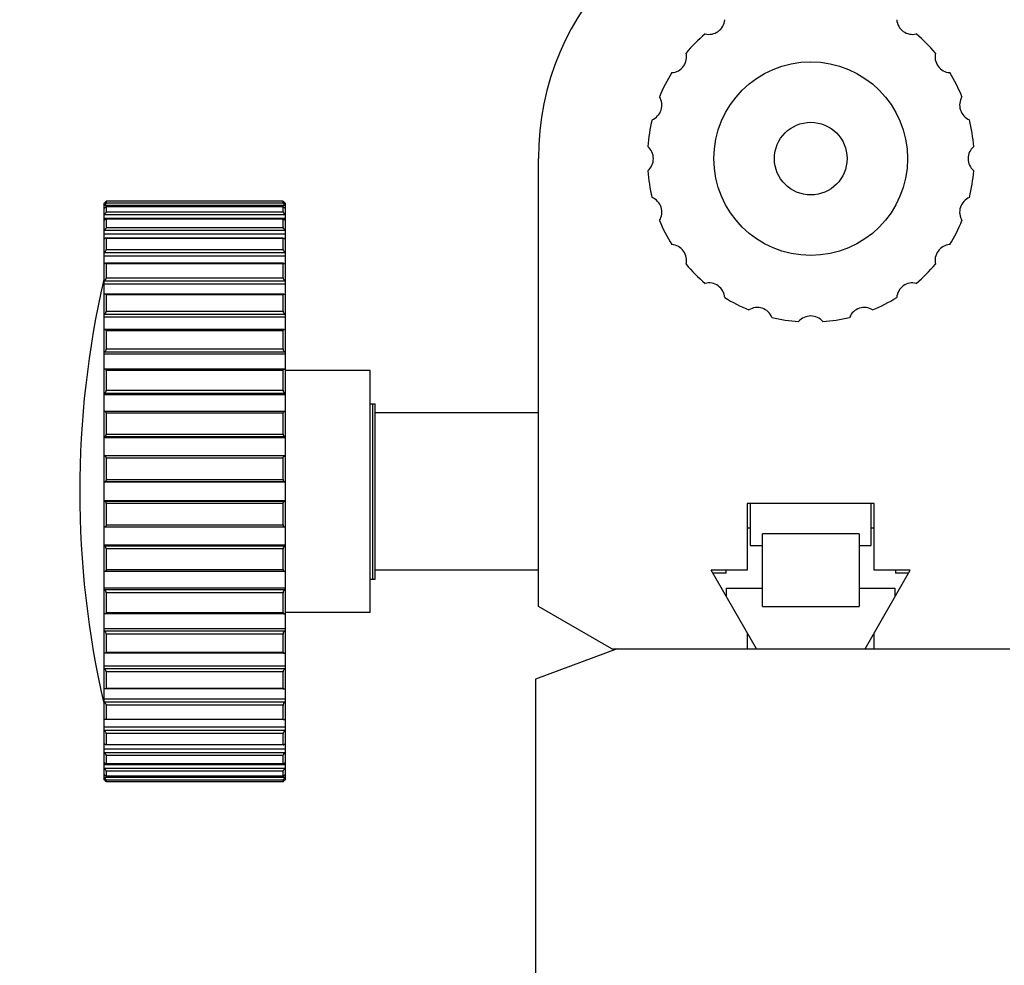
# Model space of a CAD drawing. Header units: millimetres. Extents: x 56 to 390, y 72 to 263.
# Tile 6 of 29: x 104 to 120, y 113 to 129. Entities that reach past the tile are written whole.
import ezdxf

# ---------------------------------------------------------------- set-up
doc = ezdxf.new("R2010")
doc.units = ezdxf.units.MM
doc.header["$LTSCALE"] = 23.1
doc.header["$PDMODE"] = 3
doc.header["$PDSIZE"] = 8
doc.layers.get('0').update_dxf_attribs({"linetype": 'CONTINUOUS'})
doc.layers.get('Defpoints').update_dxf_attribs({"linetype": 'CONTINUOUS'})
doc.layers.add('20_ALL_FEATURES', color=7, linetype='CONTINUOUS')
doc.layers.add('51__DRAFT_DIMS', color=7, linetype='CONTINUOUS')
doc.styles.get("Standard").update_dxf_attribs({"font": 'simfang.ttf'})
doc.dimstyles.new('DIMSTYLE_2', dxfattribs={"dimtxt": 3, "dimasz": 3, "dimexe": 2.5, "dimexo": 0.5, "dimgap": 0.75, "dimtad": 1, "dimlfac": 5, "dimdsep": 46, "dimtxsty": 'STANDARD', "dimblk": '_FILLED', "dimblk1": '_FILLED', "dimblk2": '_FILLED', "dimcen": 0.09, "dimclrt": 3, "dimazin": 2, "dimtp": 0.5, "dimtm": 0.5, "dimtfac": 1, "dimtofl": 0, "dimtmove": 0, "dimatfit": 3, "dimldrblk": '_FILLED', "dimfxl": 1, "dimtolj": 1, "dimarcsym": 0})

# ---------------------------------------------------------------- blocks, each defined once
blk = doc.blocks.new('_FILLED')
at = {"color": 0, "linetype": 'ByBlock'}
blk.add_solid([(0, 0), (-1, 0.1667), (-1, -0.1667)], dxfattribs=at)
blk = doc.blocks.new('*D16')
at = {"layer": '51__DRAFT_DIMS', "color": 0, "lineweight": -2}
for p, q in [((116.387, 137.312), (58.082, 137.312)), ((60.582, 85.312), (60.582, 134.312)), ((81.387, 82.312), (58.082, 82.312))]:
    blk.add_line(p, q, dxfattribs=at)
at = {"layer": 'Defpoints', "color": 0}
for p in [(60.582, 137.312), (116.887, 137.312), (81.887, 82.312)]:
    blk.add_point(p, dxfattribs=at)
at = {"layer": '51__DRAFT_DIMS', "color": 0, "linetype": 'ByBlock', "lineweight": -2, "xscale": 3, "yscale": 3, "zscale": 3}
for p, rotation in [((60.582, 137.312), 90), ((60.582, 82.312), 270)]:
    blk.add_blockref('_FILLED', p, dxfattribs=dict(at, rotation=rotation))
at = {"layer": '51__DRAFT_DIMS', "color": 3, "insert": (55.832, 109.753), "char_height": 3, "attachment_point": 2, "rotation": 90, "line_spacing_factor": 0.9}
blk.add_mtext('\\A1;275', dxfattribs=at)

msp = doc.modelspace()

# ---------------------------------------------------------------- linework, layer by layer
at = {"layer": '20_ALL_FEATURES', "color": 7}
for p, q in [((112.3875, 119.3117), (112.3875, 126.7117)), ((105.2075, 125.9691), (105.2075, 116.4543)), ((108.2075, 125.9353), (105.2075, 125.9353)), ((108.1675, 126.0075), (105.2474, 126.0075)), ((105.2475, 126.0075), (105.2475, 125.9798)), ((108.1675, 125.9798), (108.1675, 126.0075)), ((108.2075, 116.4543), (108.2075, 125.9691)), ((108.2075, 125.7852), (105.2075, 125.7852)), ((108.1675, 125.9179), (105.2475, 125.9179)), ((105.2475, 125.9171), (105.2475, 125.8347)), ((108.1675, 125.8347), (108.1675, 125.9171)), ((105.2075, 125.7276), (108.2075, 125.7276)), ((108.17, 125.7134), (105.245, 125.7134)), ((105.2475, 125.7109), (105.2475, 125.5757)), ((108.1675, 125.5757), (108.1675, 125.7109)), ((108.2075, 125.5225), (105.2075, 125.5225)), ((105.2075, 125.4682), (108.2075, 125.4682)), ((108.1726, 125.399), (105.2424, 125.399)), ((105.2475, 125.3939), (105.2475, 125.2093)), ((108.1675, 125.2093), (108.1675, 125.3939)), ((108.2075, 125.1537), (105.2075, 125.1537)), ((105.2075, 125.104), (108.2075, 125.104)), ((108.1761, 124.9825), (105.2389, 124.9825)), ((105.2475, 124.9739), (105.2475, 124.7445)), ((108.1675, 124.7445), (108.1675, 124.9739)), ((108.2075, 124.6878), (105.2075, 124.6878)), ((105.2075, 124.644), (108.2075, 124.644)), ((108.1803, 124.4741), (105.2346, 124.4741)), ((105.2475, 124.4612), (105.2475, 124.1927)), ((108.1675, 124.1927), (108.1675, 124.4612)), ((108.2075, 124.1363), (105.2075, 124.1363)), ((105.2075, 124.0995), (108.2075, 124.0995)), ((108.1852, 123.8864), (105.2297, 123.8864)), ((105.2475, 123.8686), (105.2475, 123.5674)), ((108.1675, 123.5674), (108.1675, 123.8686)), ((108.2075, 123.5129), (105.2075, 123.5129)), ((105.2075, 123.4839), (108.2075, 123.4839)), ((108.1907, 123.2338), (105.2243, 123.2338)), ((105.2475, 123.2105), (105.2475, 122.8842)), ((108.1675, 122.8842), (108.1675, 123.2105)), ((109.6075, 123.2117), (108.2075, 123.2117)), ((109.6075, 119.2117), (109.6075, 123.2117)), ((108.2075, 122.8327), (105.2075, 122.8327)), ((105.2075, 122.8123), (108.2075, 122.8123)), ((108.1966, 122.5324), (105.2184, 122.5324)), ((109.6075, 122.6617), (109.6875, 122.6617)), ((109.6475, 122.6617), (109.6475, 119.7617)), ((109.6875, 119.7617), (109.6875, 122.6617)), ((112.3875, 122.5117), (109.6875, 122.5117)), ((105.2475, 122.5032), (105.2475, 122.1598)), ((108.1675, 122.1598), (108.1675, 122.5032)), ((108.2075, 122.1126), (105.2075, 122.1126)), ((105.2075, 122.1013), (108.2075, 122.1013)), ((108.2027, 121.7995), (105.2122, 121.7995)), ((105.2475, 121.7641), (105.2475, 121.412)), ((108.1675, 121.412), (108.1675, 121.7641)), ((108.2075, 121.3704), (105.2075, 121.3704)), ((105.2475, 121.412), (105.2474, 121.4103)), ((108.1675, 121.4103), (108.1675, 121.412)), ((105.2075, 121.3684), (108.2075, 121.3684)), ((108.2075, 121.055), (105.2075, 121.055)), ((105.2075, 121.053), (108.2075, 121.053)), ((105.2474, 121.0131), (105.2475, 121.0114)), ((105.2475, 121.0114), (105.2475, 120.6593)), ((108.1675, 121.0114), (108.1675, 121.0131)), ((108.1675, 120.6593), (108.1675, 121.0114)), ((115.8375, 121.0117), (115.8375, 119.9117)), ((117.9375, 121.0117), (115.8375, 121.0117)), ((115.8875, 121.0117), (115.8875, 120.3187)), ((117.8875, 120.3187), (117.8875, 121.0117)), ((117.9375, 119.9117), (117.9375, 121.0117)), ((108.2027, 120.6239), (105.2122, 120.6239)), ((115.8375, 120.6117), (115.8875, 120.6117)), ((117.8875, 120.6117), (117.9375, 120.6117)), ((116.0875, 119.3117), (116.0875, 120.5117)), ((117.6875, 120.5117), (116.0875, 120.5117)), ((117.6875, 120.5117), (117.6875, 119.3117)), ((108.2075, 120.3221), (105.2075, 120.3221)), ((105.2075, 120.3108), (108.2075, 120.3108)), ((105.2475, 120.2636), (105.2475, 119.9202)), ((108.1675, 119.9202), (108.1675, 120.2636)), ((115.8875, 120.3187), (116.0875, 120.3187)), ((117.6875, 120.3187), (117.8875, 120.3187)), ((112.3875, 119.9117), (109.6875, 119.9117)), ((115.99, 118.6117), (115.2425, 119.9117)), ((115.8375, 119.9117), (115.2425, 119.9117)), ((115.4875, 119.8617), (115.4875, 119.9117)), ((117.785, 118.6117), (118.5325, 119.9117)), ((118.5325, 119.9117), (117.9375, 119.9117)), ((118.2875, 119.9117), (118.2875, 119.8617)), ((108.1966, 119.891), (105.2184, 119.891)), ((109.6075, 119.7617), (109.6875, 119.7617)), ((115.4875, 119.8617), (115.2712, 119.8617)), ((118.5037, 119.8617), (118.2875, 119.8617)), ((108.2075, 119.6111), (105.2075, 119.6111)), ((105.2075, 119.5907), (108.2075, 119.5907)), ((115.4975, 119.4682), (115.4975, 119.6117)), ((115.4975, 119.6117), (116.0875, 119.6117)), ((117.6875, 119.6117), (118.2775, 119.6117)), ((118.2775, 119.6117), (118.2775, 119.4682)), ((105.2475, 119.5392), (105.2475, 119.2129)), ((108.1675, 119.2129), (108.1675, 119.5392)), ((113.5999, 118.6117), (112.3875, 119.3117)), ((116.0875, 119.3117), (117.6875, 119.3117)), ((108.1907, 119.1896), (105.2243, 119.1896)), ((109.6075, 119.2117), (108.2075, 119.2117)), ((108.2075, 118.9395), (105.2075, 118.9395)), ((105.2075, 118.9105), (108.2075, 118.9105)), ((105.2475, 118.856), (105.2475, 118.5548)), ((108.1675, 118.5548), (108.1675, 118.856)), ((115.8375, 118.8769), (115.8375, 118.6117)), ((117.9375, 118.6117), (117.9375, 118.8769)), ((113.6875, 118.6117), (112.3375, 118.1117)), ((113.5999, 118.6117), (120.175, 118.6117)), ((108.1852, 118.537), (105.2297, 118.537)), ((108.2075, 118.3239), (105.2075, 118.3239)), ((105.2075, 118.287), (108.2075, 118.287)), ((105.2475, 118.2307), (105.2475, 117.9622)), ((108.1675, 117.9622), (108.1675, 118.2307)), ((112.3375, 118.1117), (112.3375, 105.9117)), ((108.1803, 117.9493), (105.2346, 117.9493)), ((108.2075, 117.7794), (105.2075, 117.7794)), ((105.2075, 117.7356), (108.2075, 117.7356)), ((105.2475, 117.6789), (105.2475, 117.4495)), ((108.1675, 117.4495), (108.1675, 117.6789)), ((108.2075, 117.3193), (105.2075, 117.3193)), ((108.1761, 117.4409), (105.2389, 117.4409)), ((105.2075, 117.2697), (108.2075, 117.2697)), ((105.2475, 117.2141), (105.2475, 117.0295)), ((108.1675, 117.0295), (108.1675, 117.2141)), ((108.1726, 117.0244), (105.2424, 117.0244)), ((108.2075, 116.9552), (105.2075, 116.9552)), ((105.2075, 116.9008), (108.2075, 116.9008)), ((105.2475, 116.8477), (105.2475, 116.7125)), ((108.1675, 116.7125), (108.1675, 116.8477)), ((108.2075, 116.6958), (105.2075, 116.6958)), ((108.17, 116.71), (105.245, 116.71)), ((105.2075, 116.6382), (108.2075, 116.6382)), ((105.2475, 116.5887), (105.2475, 116.5063)), ((108.1675, 116.5055), (105.2475, 116.5055)), ((108.1675, 116.5063), (108.1675, 116.5887)), ((105.2075, 116.4881), (108.2075, 116.4881)), ((108.1675, 116.4158), (105.2474, 116.4158)), ((105.2475, 116.4436), (105.2475, 116.4159)), ((108.1675, 116.4159), (108.1675, 116.4436))]:
    msp.add_line(p, q, dxfattribs=at)
at = {"layer": '20_ALL_FEATURES', "color": 4}
for p, q in [((105.2475, 125.9798), (108.1675, 125.9798)), ((108.1675, 125.9171), (105.2475, 125.9171)), ((105.2475, 125.8347), (108.1675, 125.8347)), ((108.1675, 125.7109), (105.2475, 125.7109)), ((105.2475, 125.5757), (108.1675, 125.5757)), ((108.1675, 125.3939), (105.2475, 125.3939)), ((105.2475, 125.2093), (108.1675, 125.2093)), ((108.1675, 124.9739), (105.2475, 124.9739)), ((105.2475, 124.7445), (108.1675, 124.7445)), ((108.1675, 124.4612), (105.2475, 124.4612)), ((105.2475, 124.1927), (108.1675, 124.1927)), ((108.1675, 123.8686), (105.2475, 123.8686)), ((105.2475, 123.5674), (108.1675, 123.5674)), ((108.1675, 123.2105), (105.2475, 123.2105)), ((105.2475, 122.8842), (108.1675, 122.8842)), ((108.1675, 122.5032), (105.2475, 122.5032)), ((105.2475, 122.1598), (108.1675, 122.1598)), ((108.1675, 121.7641), (105.2475, 121.7641)), ((105.2475, 121.412), (108.1675, 121.412)), ((108.1675, 121.0114), (105.2475, 121.0114)), ((105.2475, 120.6593), (108.1675, 120.6593)), ((108.1675, 120.2636), (105.2475, 120.2636)), ((105.2475, 119.9202), (108.1675, 119.9202)), ((108.1675, 119.5392), (105.2475, 119.5392)), ((105.2475, 119.2129), (108.1675, 119.2129)), ((108.1675, 118.856), (105.2475, 118.856)), ((105.2475, 118.5548), (108.1675, 118.5548)), ((108.1675, 118.2307), (105.2475, 118.2307)), ((105.2475, 117.9622), (108.1675, 117.9622)), ((108.1675, 117.6789), (105.2475, 117.6789)), ((105.2475, 117.4495), (108.1675, 117.4495)), ((108.1675, 117.2141), (105.2475, 117.2141)), ((105.2475, 117.0295), (108.1675, 117.0295)), ((108.1675, 116.8477), (105.2475, 116.8477)), ((105.2475, 116.7125), (108.1675, 116.7125)), ((108.1675, 116.5887), (105.2475, 116.5887)), ((105.2475, 116.5063), (108.1675, 116.5063)), ((108.1675, 116.4436), (105.2475, 116.4436))]:
    msp.add_line(p, q, dxfattribs=at)
at = {"layer": '20_ALL_FEATURES', "color": 7}
for radius in [1.6, 0.6]:
    msp.add_circle((116.8875, 126.7117), radius, dxfattribs=at)
for centre, radius, start, end in [((116.8875, 126.7117), 4.5, 0, 180), ((115.205, 129.0274), 0.2623, 256.32003, 355.67997), ((118.5699, 129.0274), 0.2623, 184.32003, 283.67997), ((116.8875, 126.7117), 2.7, 130.24802, 139.75198), ((116.8875, 126.7117), 2.7, 40.24802, 49.75198), ((114.5718, 128.3941), 0.2623, 274.32003, 13.67997), ((119.2031, 128.3941), 0.2623, 166.32003, 265.67997), ((116.8875, 126.7117), 2.7, 148.24802, 157.75198), ((116.8875, 126.7117), 2.7, 22.24802, 31.75198), ((114.1652, 127.5962), 0.2623, 292.32003, 31.67997), ((119.6097, 127.5962), 0.2623, 148.32003, 247.67997), ((116.8875, 126.7117), 2.7, 166.24802, 175.75198), ((116.8875, 126.7117), 2.7, 4.24802, 13.75198), ((114.0252, 126.7117), 0.2623, 310.32003, 49.67997), ((119.7498, 126.7117), 0.2623, 130.32003, 229.67997), ((116.8875, 126.7117), 2.7, 184.24802, 193.75198), ((116.8875, 126.7117), 2.7, 346.24802, 355.75198), ((104.5661, 126.5801), 0.9095, 314.84244, 315.26895), ((108.8488, 126.5804), 0.9097, 224.74382, 225.17034), ((114.1652, 125.8272), 0.2623, 328.32003, 67.67997), ((119.6097, 125.8272), 0.2623, 112.32003, 211.67997), ((104.935, 126.0683), 0.3929, 313.91351, 316.16932), ((108.48, 126.0683), 0.3929, 223.83072, 226.08652), ((116.8875, 126.7117), 2.7, 202.24802, 211.75198), ((116.8875, 126.7117), 2.7, 328.24802, 337.75198), ((108.3737, 125.7054), 0.2471, 222.20211, 227.71919), ((114.5718, 125.0293), 0.2623, 346.32003, 85.67997), ((119.2031, 125.0293), 0.2623, 94.32003, 193.67997), ((116.8875, 126.7117), 2.7, 220.24802, 229.75198), ((116.8875, 126.7117), 2.7, 310.24802, 319.75198), ((120.32, 121.2117), 15.5125, 166.9604, 193.0396), ((115.205, 124.396), 0.2623, 4.32003, 103.67997), ((118.5699, 124.396), 0.2623, 76.32003, 175.67997), ((116.8875, 126.7117), 2.7, 238.24802, 247.75198), ((116.8875, 126.7117), 2.7, 292.24802, 301.75198), ((116.003, 123.9895), 0.2623, 22.32003, 121.67997), ((117.772, 123.9895), 0.2623, 58.32003, 157.67997), ((116.8875, 126.7117), 2.7, 256.24802, 265.75198), ((116.8875, 123.8494), 0.2623, 40.32003, 139.67997), ((116.8875, 126.7117), 2.7, 274.24802, 283.75198), ((105.2123, 121.7592), 0.0402, 90.03871, 96.86083), ((108.2027, 121.7592), 0.0402, 83.13917, 89.96129), ((105.2123, 120.6641), 0.0402, 263.13953, 269.96129), ((108.2027, 120.6641), 0.0402, 270.03849, 276.8603), ((105.0412, 116.718), 0.2471, 42.20211, 47.71912), ((104.935, 116.3551), 0.3929, 43.83072, 46.08648), ((108.48, 116.3551), 0.3929, 133.91295, 136.1687), ((104.5662, 115.843), 0.9096, 44.74243, 45.16894), ((108.8488, 115.8432), 0.9095, 134.84105, 135.26755)]:
    msp.add_arc(centre, radius, start, end, dxfattribs=at)
for points, knots in [([(105.2474, 126.0075), (105.2473, 126.0075), (105.2468, 126.0071), (105.2458, 126.0064), (105.2444, 126.0051), (105.2426, 126.0035), (105.2405, 126.0015), (105.2372, 125.9983), (105.2326, 125.9939), (105.2267, 125.9881), (105.2183, 125.9798), (105.2118, 125.9734), (105.2075, 125.969)], [0, 0, 0, 0, 0.0096189, 0.0321492, 0.0663977, 0.1107364, 0.1634964, 0.2231573, 0.3582016, 0.5079796, 0.667189, 1, 1, 1, 1]), ([(105.2475, 125.9798), (105.2475, 125.9795), (105.2472, 125.9789), (105.2465, 125.9777), (105.2453, 125.9762), (105.2432, 125.9734), (105.2399, 125.9694), (105.2352, 125.9642), (105.2299, 125.9584), (105.2223, 125.9503), (105.2163, 125.9442), (105.2122, 125.9401)], [0, 0, 0, 0, 0.0145045, 0.0402157, 0.0765292, 0.1221617, 0.2356366, 0.3702993, 0.5185206, 0.6751083, 1, 1, 1, 1]), ([(108.1675, 126.0075), (108.1677, 126.0075), (108.1682, 126.0071), (108.1691, 126.0064), (108.1705, 126.0051), (108.1723, 126.0035), (108.1744, 126.0015), (108.1777, 125.9983), (108.1823, 125.9939), (108.1882, 125.9881), (108.1967, 125.9798), (108.2031, 125.9734), (108.2075, 125.969)], [0, 0, 0, 0, 0.0096189, 0.0321492, 0.0663977, 0.1107365, 0.1634965, 0.2231574, 0.3582018, 0.5079798, 0.6671892, 1, 1, 1, 1]), ([(108.1675, 125.9798), (108.1675, 125.9795), (108.1678, 125.9789), (108.1685, 125.9777), (108.1696, 125.9762), (108.1717, 125.9734), (108.1751, 125.9694), (108.1797, 125.9642), (108.185, 125.9584), (108.1927, 125.9503), (108.1986, 125.9442), (108.2027, 125.9401)], [0, 0, 0, 0, 0.0145045, 0.0402155, 0.0765287, 0.1221608, 0.2356351, 0.3702974, 0.5185186, 0.6751067, 1, 1, 1, 1]), ([(105.2467, 125.9179), (105.2456, 125.9179), (105.2437, 125.9168), (105.241, 125.9151), (105.2384, 125.9132), (105.2351, 125.9106), (105.2309, 125.9073), (105.2245, 125.9017), (105.2166, 125.8945), (105.2105, 125.8886), (105.2075, 125.8856)], [0, 0, 0, 0, 0.0620661, 0.1245869, 0.1871162, 0.2496467, 0.3747048, 0.4997655, 0.7498814, 1, 1, 1, 1]), ([(105.2475, 125.8347), (105.2475, 125.8338), (105.2466, 125.8314), (105.2446, 125.8277), (105.2415, 125.8232), (105.2363, 125.8162), (105.2286, 125.807), (105.2219, 125.7998), (105.2184, 125.7962)], [0, 0, 0, 0, 0.0577663, 0.1472973, 0.2620343, 0.3943213, 0.6887756, 1, 1, 1, 1]), ([(105.2475, 125.9171), (105.2475, 125.9173), (105.2474, 125.9178), (105.2469, 125.9179), (105.2467, 125.9179)], [0, 0, 0, 0, 0.5034628, 1, 1, 1, 1]), ([(108.1675, 125.9171), (108.1675, 125.9173), (108.1676, 125.9178), (108.168, 125.9179), (108.1683, 125.9179)], [0, 0, 0, 0, 0.5034628, 1, 1, 1, 1]), ([(108.1675, 125.8347), (108.1675, 125.8338), (108.1683, 125.8314), (108.1703, 125.8277), (108.1734, 125.8232), (108.1787, 125.8162), (108.1864, 125.807), (108.1931, 125.7998), (108.1966, 125.7962)], [0, 0, 0, 0, 0.0577663, 0.1472973, 0.2620343, 0.3943213, 0.6887756, 1, 1, 1, 1]), ([(108.1683, 125.9179), (108.1693, 125.9179), (108.1713, 125.9168), (108.1739, 125.9151), (108.1765, 125.9132), (108.1799, 125.9106), (108.184, 125.9073), (108.1904, 125.9017), (108.1983, 125.8945), (108.2045, 125.8886), (108.2075, 125.8856)], [0, 0, 0, 0, 0.0620661, 0.1245869, 0.1871162, 0.2496467, 0.3747048, 0.4997655, 0.7498814, 1, 1, 1, 1]), ([(105.245, 125.7134), (105.2439, 125.7134), (105.2415, 125.7127), (105.236, 125.7101), (105.2281, 125.7048), (105.2179, 125.6967), (105.211, 125.6905), (105.2075, 125.6872)], [0, 0, 0, 0, 0.0671919, 0.1588454, 0.3973457, 0.6843483, 1, 1, 1, 1]), ([(105.2475, 125.7109), (105.2475, 125.7116), (105.2471, 125.7131), (105.2456, 125.7134), (105.245, 125.7134)], [0, 0, 0, 0, 0.5074192, 1, 1, 1, 1]), ([(108.1675, 125.7109), (108.1675, 125.7116), (108.1678, 125.7131), (108.1693, 125.7134), (108.17, 125.7134)], [0, 0, 0, 0, 0.5074192, 1, 1, 1, 1]), ([(108.17, 125.7134), (108.171, 125.7134), (108.1734, 125.7127), (108.1789, 125.7101), (108.1869, 125.7048), (108.197, 125.6967), (108.2039, 125.6905), (108.2075, 125.6872)], [0, 0, 0, 0, 0.0671919, 0.1588454, 0.3973457, 0.6843483, 1, 1, 1, 1]), ([(105.2075, 125.5225), (105.2089, 125.5238), (105.2147, 125.5293), (105.2202, 125.5349), (105.2243, 125.5394)], [0, 0, 0, 0, 0.2449928, 1, 1, 1, 1]), ([(105.2475, 125.5757), (105.2475, 125.5747), (105.247, 125.5722), (105.2447, 125.5666), (105.2399, 125.5587), (105.2327, 125.549), (105.2272, 125.5426), (105.2243, 125.5394)], [0, 0, 0, 0, 0.0739998, 0.1711568, 0.4173201, 0.7017793, 1, 1, 1, 1]), ([(108.1675, 125.5757), (108.1675, 125.5747), (108.168, 125.5722), (108.1703, 125.5666), (108.175, 125.5587), (108.1822, 125.549), (108.1878, 125.5426), (108.1907, 125.5394)], [0, 0, 0, 0, 0.0739998, 0.1711568, 0.41732, 0.7017793, 1, 1, 1, 1]), ([(105.2424, 125.399), (105.2399, 125.399), (105.2343, 125.3972), (105.226, 125.3927), (105.2168, 125.3863), (105.2106, 125.3812), (105.2075, 125.3785)], [0, 0, 0, 0, 0.1796304, 0.4169062, 0.6945476, 1, 1, 1, 1]), ([(105.2475, 125.3939), (105.2475, 125.3952), (105.2467, 125.3983), (105.2437, 125.399), (105.2424, 125.399)], [0, 0, 0, 0, 0.5129491, 1, 1, 1, 1]), ([(108.1675, 125.3939), (108.1675, 125.3952), (108.1682, 125.3983), (108.1713, 125.399), (108.1726, 125.399)], [0, 0, 0, 0, 0.5129491, 1, 1, 1, 1]), ([(108.1726, 125.399), (108.175, 125.399), (108.1806, 125.3972), (108.1889, 125.3927), (108.1982, 125.3863), (108.2043, 125.3812), (108.2075, 125.3785)], [0, 0, 0, 0, 0.1796304, 0.4169062, 0.6945476, 1, 1, 1, 1]), ([(105.2297, 125.176), (105.228, 125.1739), (105.2211, 125.166), (105.2135, 125.1587), (105.2075, 125.1537)], [0, 0, 0, 0, 0.2570224, 1, 1, 1, 1]), ([(105.2297, 125.176), (105.2343, 125.1815), (105.2404, 125.1899), (105.246, 125.2014), (105.2475, 125.2069), (105.2475, 125.2093)], [0, 0, 0, 0, 0.5619342, 0.8082461, 1, 1, 1, 1]), ([(108.1675, 125.2093), (108.1675, 125.2069), (108.1689, 125.2014), (108.1745, 125.1899), (108.1806, 125.1815), (108.1852, 125.176)], [0, 0, 0, 0, 0.191754, 0.4380658, 1, 1, 1, 1]), ([(108.1852, 125.176), (108.1869, 125.1739), (108.1939, 125.166), (108.2015, 125.1587), (108.2075, 125.1537)], [0, 0, 0, 0, 0.257026, 1, 1, 1, 1]), ([(105.2389, 124.9825), (105.2365, 124.9825), (105.2314, 124.9814), (105.2206, 124.9767), (105.2127, 124.9713), (105.2075, 124.9672)], [0, 0, 0, 0, 0.1985702, 0.4364995, 1, 1, 1, 1]), ([(105.2475, 124.9739), (105.2475, 124.9752), (105.2472, 124.9776), (105.2447, 124.9817), (105.2411, 124.9825), (105.2389, 124.9825)], [0, 0, 0, 0, 0.2875101, 0.5249496, 1, 1, 1, 1]), ([(108.1675, 124.9739), (108.1675, 124.9752), (108.1678, 124.9776), (108.1703, 124.9817), (108.1739, 124.9825), (108.1761, 124.9825)], [0, 0, 0, 0, 0.2875101, 0.5249496, 1, 1, 1, 1]), ([(108.1761, 124.9825), (108.1784, 124.9825), (108.1835, 124.9814), (108.1944, 124.9767), (108.2023, 124.9713), (108.2075, 124.9672)], [0, 0, 0, 0, 0.1985698, 0.4364988, 1, 1, 1, 1]), ([(105.2346, 124.7151), (105.2327, 124.7123), (105.2246, 124.7023), (105.2151, 124.6934), (105.2075, 124.6878)], [0, 0, 0, 0, 0.2613828, 1, 1, 1, 1]), ([(105.2346, 124.7151), (105.2381, 124.7198), (105.2427, 124.7271), (105.2466, 124.7373), (105.2475, 124.7422), (105.2475, 124.7445)], [0, 0, 0, 0, 0.5436036, 0.790311, 1, 1, 1, 1]), ([(108.1675, 124.7445), (108.1675, 124.7422), (108.1683, 124.7373), (108.1722, 124.7271), (108.1768, 124.7198), (108.1803, 124.7151)], [0, 0, 0, 0, 0.209689, 0.4563964, 1, 1, 1, 1]), ([(108.2075, 124.6878), (108.205, 124.6896), (108.195, 124.6977), (108.1861, 124.7071), (108.1803, 124.7151)], [0, 0, 0, 0, 0.2363405, 1, 1, 1, 1]), ([(105.2346, 124.4741), (105.2302, 124.4741), (105.2204, 124.4714), (105.2119, 124.4665), (105.2075, 124.4634)], [0, 0, 0, 0, 0.4533606, 1, 1, 1, 1]), ([(105.2475, 124.4612), (105.2475, 124.4632), (105.247, 124.4669), (105.2431, 124.4728), (105.2378, 124.4741), (105.2346, 124.4741)], [0, 0, 0, 0, 0.2909464, 0.5320095, 1, 1, 1, 1]), ([(108.1675, 124.4612), (108.1675, 124.4632), (108.1679, 124.4669), (108.1718, 124.4728), (108.1771, 124.4741), (108.1803, 124.4741)], [0, 0, 0, 0, 0.2909464, 0.5320095, 1, 1, 1, 1]), ([(108.1803, 124.4741), (108.1848, 124.4741), (108.1945, 124.4714), (108.203, 124.4665), (108.2075, 124.4634)], [0, 0, 0, 0, 0.4533606, 1, 1, 1, 1]), ([(105.2389, 124.1678), (105.2348, 124.1612), (105.2252, 124.1495), (105.2135, 124.1401), (105.2075, 124.1363)], [0, 0, 0, 0, 0.5239302, 1, 1, 1, 1]), ([(105.2389, 124.1678), (105.2413, 124.1718), (105.2454, 124.1797), (105.2475, 124.1885), (105.2475, 124.1927)], [0, 0, 0, 0, 0.5292709, 1, 1, 1, 1]), ([(108.1675, 124.1927), (108.1675, 124.1885), (108.1696, 124.1797), (108.1736, 124.1718), (108.1761, 124.1678)], [0, 0, 0, 0, 0.4707291, 1, 1, 1, 1]), ([(108.1761, 124.1678), (108.1802, 124.1612), (108.1897, 124.1495), (108.2014, 124.1401), (108.2075, 124.1363)], [0, 0, 0, 0, 0.5239302, 1, 1, 1, 1]), ([(105.2297, 123.8864), (105.2279, 123.8864), (105.2201, 123.8857), (105.2127, 123.8826), (105.2075, 123.8796)], [0, 0, 0, 0, 0.2282212, 1, 1, 1, 1]), ([(105.2475, 123.8686), (105.2475, 123.8713), (105.2467, 123.8765), (105.2425, 123.8827), (105.2364, 123.8859), (105.232, 123.8864), (105.2297, 123.8864)], [0, 0, 0, 0, 0.2917212, 0.534738, 0.7622327, 1, 1, 1, 1]), ([(108.1675, 123.8686), (108.1675, 123.8713), (108.1682, 123.8765), (108.1724, 123.8827), (108.1785, 123.8859), (108.183, 123.8864), (108.1852, 123.8864)], [0, 0, 0, 0, 0.2917212, 0.534738, 0.7622327, 1, 1, 1, 1]), ([(108.1852, 123.8864), (108.187, 123.8864), (108.1948, 123.8857), (108.2022, 123.8826), (108.2075, 123.8796)], [0, 0, 0, 0, 0.2282203, 1, 1, 1, 1]), ([(105.2424, 123.5478), (105.2385, 123.5398), (105.2282, 123.5263), (105.2145, 123.5163), (105.2075, 123.5129)], [0, 0, 0, 0, 0.531582, 1, 1, 1, 1]), ([(105.2424, 123.5478), (105.2431, 123.5494), (105.2459, 123.5556), (105.2475, 123.5624), (105.2475, 123.5674)], [0, 0, 0, 0, 0.2611424, 1, 1, 1, 1]), ([(108.1675, 123.5674), (108.1675, 123.5658), (108.168, 123.559), (108.1703, 123.5525), (108.1726, 123.5478)], [0, 0, 0, 0, 0.2357092, 1, 1, 1, 1]), ([(108.1726, 123.5478), (108.1765, 123.5398), (108.1868, 123.5263), (108.2005, 123.5163), (108.2075, 123.5129)], [0, 0, 0, 0, 0.5315815, 1, 1, 1, 1]), ([(105.2243, 123.2338), (105.2229, 123.2338), (105.2171, 123.2335), (105.2115, 123.2318), (105.2075, 123.2301)], [0, 0, 0, 0, 0.2382549, 1, 1, 1, 1]), ([(105.2475, 123.2105), (105.2475, 123.2141), (105.2464, 123.2209), (105.2407, 123.2289), (105.2328, 123.2331), (105.2271, 123.2338), (105.2243, 123.2338)], [0, 0, 0, 0, 0.2940154, 0.5410159, 0.7686658, 1, 1, 1, 1]), ([(108.1675, 123.2105), (108.1675, 123.2141), (108.1686, 123.2209), (108.1742, 123.2289), (108.1821, 123.2331), (108.1878, 123.2338), (108.1907, 123.2338)], [0, 0, 0, 0, 0.2940154, 0.5410159, 0.7686658, 1, 1, 1, 1]), ([(108.1907, 123.2338), (108.192, 123.2338), (108.1978, 123.2335), (108.2034, 123.2318), (108.2075, 123.2301)], [0, 0, 0, 0, 0.2382549, 1, 1, 1, 1]), ([(105.245, 122.8703), (105.2433, 122.8655), (105.235, 122.8493), (105.2197, 122.8369), (105.2075, 122.8327)], [0, 0, 0, 0, 0.2814333, 1, 1, 1, 1]), ([(105.245, 122.8703), (105.2454, 122.8714), (105.2468, 122.8759), (105.2475, 122.8807), (105.2475, 122.8842)], [0, 0, 0, 0, 0.2553615, 1, 1, 1, 1]), ([(108.1675, 122.8842), (108.1675, 122.883), (108.1677, 122.8783), (108.1688, 122.8736), (108.17, 122.8703)], [0, 0, 0, 0, 0.2433138, 1, 1, 1, 1]), ([(108.17, 122.8703), (108.1716, 122.8655), (108.18, 122.8493), (108.1952, 122.8369), (108.2075, 122.8327)], [0, 0, 0, 0, 0.2814333, 1, 1, 1, 1]), ([(105.2184, 122.5324), (105.2175, 122.5324), (105.2138, 122.5323), (105.2101, 122.5316), (105.2075, 122.5309)], [0, 0, 0, 0, 0.245278, 1, 1, 1, 1]), ([(105.2475, 122.5032), (105.2475, 122.5077), (105.2459, 122.5163), (105.2386, 122.5261), (105.2289, 122.5314), (105.2218, 122.5324), (105.2184, 122.5324)], [0, 0, 0, 0, 0.2951874, 0.5462669, 0.7743688, 1, 1, 1, 1]), ([(108.1675, 122.5032), (108.1675, 122.5077), (108.169, 122.5163), (108.1763, 122.5261), (108.1861, 122.5314), (108.1931, 122.5324), (108.1966, 122.5324)], [0, 0, 0, 0, 0.2951874, 0.5462668, 0.7743688, 1, 1, 1, 1]), ([(108.1966, 122.5324), (108.1975, 122.5324), (108.2011, 122.5323), (108.2048, 122.5316), (108.2075, 122.5309)], [0, 0, 0, 0, 0.2452755, 1, 1, 1, 1]), ([(105.2467, 122.1519), (105.2447, 122.1415), (105.234, 122.1237), (105.2161, 122.1143), (105.2075, 122.1126)], [0, 0, 0, 0, 0.5455638, 1, 1, 1, 1]), ([(108.1683, 122.1519), (108.1703, 122.1415), (108.1809, 122.1237), (108.1989, 122.1143), (108.2075, 122.1126)], [0, 0, 0, 0, 0.545563, 1, 1, 1, 1]), ([(105.2475, 121.7641), (105.2475, 121.7695), (105.2453, 121.7799), (105.2363, 121.7917), (105.2247, 121.7982), (105.2163, 121.7995), (105.2122, 121.7995)], [0, 0, 0, 0, 0.2949776, 0.5502753, 0.7793424, 1, 1, 1, 1]), ([(108.1675, 121.7641), (108.1675, 121.7695), (108.1696, 121.7799), (108.1786, 121.7917), (108.1903, 121.7982), (108.1986, 121.7995), (108.2027, 121.7995)], [0, 0, 0, 0, 0.2949776, 0.5502753, 0.7793424, 1, 1, 1, 1]), ([(105.2474, 121.4103), (105.2472, 121.4043), (105.2441, 121.393), (105.2339, 121.3801), (105.2211, 121.3724), (105.2119, 121.3705), (105.2075, 121.3704)], [0, 0, 0, 0, 0.2921576, 0.5515233, 0.7830738, 1, 1, 1, 1]), ([(108.1675, 121.4103), (108.1677, 121.4043), (108.1708, 121.393), (108.1811, 121.3801), (108.1938, 121.3724), (108.203, 121.3705), (108.2075, 121.3704)], [0, 0, 0, 0, 0.2921579, 0.5515235, 0.7830739, 1, 1, 1, 1]), ([(105.2474, 121.0131), (105.2472, 121.0191), (105.2441, 121.0304), (105.2339, 121.0433), (105.2211, 121.051), (105.2119, 121.0529), (105.2075, 121.053)], [0, 0, 0, 0, 0.2921578, 0.5515234, 0.783074, 1, 1, 1, 1]), ([(108.1675, 121.0131), (108.1677, 121.0191), (108.1708, 121.0304), (108.1811, 121.0433), (108.1938, 121.051), (108.203, 121.0529), (108.2075, 121.053)], [0, 0, 0, 0, 0.292157, 0.5515222, 0.7830724, 1, 1, 1, 1]), ([(105.2475, 120.6593), (105.2475, 120.6539), (105.2453, 120.6435), (105.2363, 120.6317), (105.2247, 120.6252), (105.2163, 120.6239), (105.2122, 120.6239)], [0, 0, 0, 0, 0.2949776, 0.5502753, 0.7793424, 1, 1, 1, 1]), ([(108.1675, 120.6593), (108.1675, 120.6539), (108.1696, 120.6435), (108.1786, 120.6317), (108.1903, 120.6252), (108.1986, 120.6239), (108.2027, 120.6239)], [0, 0, 0, 0, 0.2949777, 0.5502754, 0.7793426, 1, 1, 1, 1]), ([(105.2467, 120.2715), (105.2447, 120.2818), (105.234, 120.2997), (105.2161, 120.3091), (105.2075, 120.3108)], [0, 0, 0, 0, 0.5455628, 1, 1, 1, 1]), ([(108.1683, 120.2715), (108.1703, 120.2818), (108.1809, 120.2997), (108.1989, 120.3091), (108.2075, 120.3108)], [0, 0, 0, 0, 0.5455628, 1, 1, 1, 1]), ([(105.2475, 119.9202), (105.2475, 119.9157), (105.2459, 119.9071), (105.2386, 119.8973), (105.2289, 119.892), (105.2218, 119.891), (105.2184, 119.891)], [0, 0, 0, 0, 0.2951874, 0.5462668, 0.7743688, 1, 1, 1, 1]), ([(108.1675, 119.9202), (108.1675, 119.9157), (108.169, 119.9071), (108.1763, 119.8973), (108.1861, 119.892), (108.1931, 119.891), (108.1966, 119.891)], [0, 0, 0, 0, 0.2951874, 0.5462668, 0.7743688, 1, 1, 1, 1]), ([(105.2184, 119.891), (105.2175, 119.891), (105.2138, 119.8911), (105.2101, 119.8918), (105.2075, 119.8925)], [0, 0, 0, 0, 0.2452756, 1, 1, 1, 1]), ([(108.1966, 119.891), (108.1975, 119.891), (108.2011, 119.8911), (108.2048, 119.8918), (108.2075, 119.8925)], [0, 0, 0, 0, 0.2452756, 1, 1, 1, 1]), ([(105.245, 119.5531), (105.2433, 119.5579), (105.235, 119.5741), (105.2197, 119.5865), (105.2075, 119.5907)], [0, 0, 0, 0, 0.281433, 1, 1, 1, 1]), ([(108.17, 119.5531), (108.1716, 119.5579), (108.18, 119.5741), (108.1952, 119.5865), (108.2075, 119.5907)], [0, 0, 0, 0, 0.2814328, 1, 1, 1, 1]), ([(105.2475, 119.5392), (105.2475, 119.5404), (105.2472, 119.5451), (105.2462, 119.5498), (105.245, 119.5531)], [0, 0, 0, 0, 0.2433138, 1, 1, 1, 1]), ([(108.17, 119.5531), (108.1696, 119.552), (108.1682, 119.5475), (108.1675, 119.5427), (108.1675, 119.5392)], [0, 0, 0, 0, 0.2553615, 1, 1, 1, 1]), ([(105.2243, 119.1896), (105.2229, 119.1896), (105.2171, 119.1899), (105.2115, 119.1916), (105.2075, 119.1933)], [0, 0, 0, 0, 0.2382551, 1, 1, 1, 1]), ([(105.2475, 119.2129), (105.2475, 119.2093), (105.2464, 119.2025), (105.2407, 119.1945), (105.2328, 119.1903), (105.2271, 119.1896), (105.2243, 119.1896)], [0, 0, 0, 0, 0.2940154, 0.5410159, 0.7686658, 1, 1, 1, 1]), ([(108.1675, 119.2129), (108.1675, 119.2093), (108.1686, 119.2025), (108.1742, 119.1945), (108.1821, 119.1903), (108.1878, 119.1896), (108.1907, 119.1896)], [0, 0, 0, 0, 0.2940154, 0.5410159, 0.7686658, 1, 1, 1, 1]), ([(108.1907, 119.1896), (108.192, 119.1896), (108.1978, 119.1899), (108.2034, 119.1916), (108.2075, 119.1933)], [0, 0, 0, 0, 0.2382536, 1, 1, 1, 1]), ([(105.2424, 118.8756), (105.2385, 118.8836), (105.2282, 118.8971), (105.2145, 118.9071), (105.2075, 118.9105)], [0, 0, 0, 0, 0.531582, 1, 1, 1, 1]), ([(105.2475, 118.856), (105.2475, 118.8576), (105.2469, 118.8644), (105.2446, 118.8709), (105.2424, 118.8756)], [0, 0, 0, 0, 0.2357092, 1, 1, 1, 1]), ([(108.1726, 118.8756), (108.1718, 118.874), (108.1691, 118.8678), (108.1675, 118.861), (108.1675, 118.856)], [0, 0, 0, 0, 0.2611424, 1, 1, 1, 1]), ([(108.1726, 118.8756), (108.1765, 118.8836), (108.1868, 118.8971), (108.2005, 118.9071), (108.2075, 118.9105)], [0, 0, 0, 0, 0.5315815, 1, 1, 1, 1]), ([(105.2297, 118.537), (105.2279, 118.537), (105.2201, 118.5377), (105.2127, 118.5408), (105.2075, 118.5438)], [0, 0, 0, 0, 0.2282212, 1, 1, 1, 1]), ([(105.2475, 118.5548), (105.2475, 118.5521), (105.2467, 118.5469), (105.2425, 118.5407), (105.2364, 118.5375), (105.232, 118.537), (105.2297, 118.537)], [0, 0, 0, 0, 0.2917212, 0.534738, 0.7622327, 1, 1, 1, 1]), ([(108.1675, 118.5548), (108.1675, 118.5521), (108.1682, 118.5469), (108.1724, 118.5407), (108.1785, 118.5375), (108.183, 118.537), (108.1852, 118.537)], [0, 0, 0, 0, 0.2917212, 0.534738, 0.7622327, 1, 1, 1, 1]), ([(108.1852, 118.537), (108.187, 118.537), (108.1948, 118.5377), (108.2022, 118.5408), (108.2075, 118.5438)], [0, 0, 0, 0, 0.2282203, 1, 1, 1, 1]), ([(105.2389, 118.2556), (105.2348, 118.2622), (105.2252, 118.2739), (105.2135, 118.2833), (105.2075, 118.287)], [0, 0, 0, 0, 0.5239295, 1, 1, 1, 1]), ([(108.1761, 118.2556), (108.1802, 118.2622), (108.1897, 118.2739), (108.2014, 118.2833), (108.2075, 118.287)], [0, 0, 0, 0, 0.5239299, 1, 1, 1, 1]), ([(105.2475, 118.2307), (105.2475, 118.2349), (105.2454, 118.2437), (105.2413, 118.2516), (105.2389, 118.2556)], [0, 0, 0, 0, 0.4707291, 1, 1, 1, 1]), ([(108.1761, 118.2556), (108.1736, 118.2516), (108.1696, 118.2437), (108.1675, 118.2349), (108.1675, 118.2307)], [0, 0, 0, 0, 0.5292709, 1, 1, 1, 1]), ([(105.2346, 117.9493), (105.2302, 117.9493), (105.2204, 117.952), (105.2119, 117.9569), (105.2075, 117.9599)], [0, 0, 0, 0, 0.4533597, 1, 1, 1, 1]), ([(105.2475, 117.9622), (105.2475, 117.9602), (105.247, 117.9565), (105.2431, 117.9506), (105.2378, 117.9493), (105.2346, 117.9493)], [0, 0, 0, 0, 0.2909464, 0.5320095, 1, 1, 1, 1]), ([(108.1675, 117.9622), (108.1675, 117.9602), (108.1679, 117.9565), (108.1718, 117.9506), (108.1771, 117.9493), (108.1803, 117.9493)], [0, 0, 0, 0, 0.2909464, 0.5320095, 1, 1, 1, 1]), ([(108.1803, 117.9493), (108.1848, 117.9493), (108.1945, 117.952), (108.203, 117.9569), (108.2075, 117.9599)], [0, 0, 0, 0, 0.4533609, 1, 1, 1, 1]), ([(105.2075, 117.7356), (105.2099, 117.7338), (105.2199, 117.7257), (105.2288, 117.7163), (105.2346, 117.7083)], [0, 0, 0, 0, 0.2363398, 1, 1, 1, 1]), ([(105.2475, 117.6789), (105.2475, 117.6812), (105.2466, 117.6861), (105.2427, 117.6963), (105.2381, 117.7036), (105.2346, 117.7083)], [0, 0, 0, 0, 0.209689, 0.4563964, 1, 1, 1, 1]), ([(108.1803, 117.7083), (108.1768, 117.7036), (108.1722, 117.6963), (108.1683, 117.6861), (108.1675, 117.6812), (108.1675, 117.6789)], [0, 0, 0, 0, 0.5436036, 0.790311, 1, 1, 1, 1]), ([(108.1803, 117.7083), (108.1823, 117.7111), (108.1903, 117.7211), (108.1998, 117.7299), (108.2075, 117.7356)], [0, 0, 0, 0, 0.2613827, 1, 1, 1, 1]), ([(105.2389, 117.4409), (105.2365, 117.4409), (105.2314, 117.442), (105.2206, 117.4467), (105.2127, 117.4521), (105.2075, 117.4562)], [0, 0, 0, 0, 0.1985702, 0.4364995, 1, 1, 1, 1]), ([(105.2475, 117.4495), (105.2475, 117.4482), (105.2472, 117.4458), (105.2447, 117.4417), (105.2411, 117.4409), (105.2389, 117.4409)], [0, 0, 0, 0, 0.2875101, 0.5249496, 1, 1, 1, 1]), ([(108.1675, 117.4495), (108.1675, 117.4482), (108.1678, 117.4458), (108.1703, 117.4417), (108.1739, 117.4409), (108.1761, 117.4409)], [0, 0, 0, 0, 0.2875101, 0.5249496, 1, 1, 1, 1]), ([(108.1761, 117.4409), (108.1784, 117.4409), (108.1835, 117.442), (108.1944, 117.4467), (108.2023, 117.4521), (108.2075, 117.4562)], [0, 0, 0, 0, 0.1985698, 0.4364988, 1, 1, 1, 1]), ([(105.2297, 117.2474), (105.228, 117.2495), (105.2211, 117.2574), (105.2135, 117.2647), (105.2075, 117.2697)], [0, 0, 0, 0, 0.2570256, 1, 1, 1, 1]), ([(105.2475, 117.2141), (105.2475, 117.2165), (105.246, 117.222), (105.2404, 117.2335), (105.2343, 117.2419), (105.2297, 117.2474)], [0, 0, 0, 0, 0.191754, 0.4380658, 1, 1, 1, 1]), ([(108.1852, 117.2474), (108.1806, 117.2419), (108.1745, 117.2335), (108.1689, 117.222), (108.1675, 117.2165), (108.1675, 117.2141)], [0, 0, 0, 0, 0.5619342, 0.8082461, 1, 1, 1, 1]), ([(108.1852, 117.2474), (108.1869, 117.2495), (108.1939, 117.2574), (108.2015, 117.2647), (108.2075, 117.2697)], [0, 0, 0, 0, 0.2570221, 1, 1, 1, 1]), ([(105.2424, 117.0244), (105.2399, 117.0244), (105.2343, 117.0262), (105.226, 117.0307), (105.2168, 117.0371), (105.2106, 117.0422), (105.2075, 117.0449)], [0, 0, 0, 0, 0.1796305, 0.416906, 0.6945472, 1, 1, 1, 1]), ([(105.2475, 117.0295), (105.2475, 117.0281), (105.2467, 117.0251), (105.2437, 117.0244), (105.2424, 117.0244)], [0, 0, 0, 0, 0.5129491, 1, 1, 1, 1]), ([(108.1675, 117.0295), (108.1675, 117.0281), (108.1682, 117.0251), (108.1713, 117.0244), (108.1726, 117.0244)], [0, 0, 0, 0, 0.5129491, 1, 1, 1, 1]), ([(108.1726, 117.0244), (108.175, 117.0244), (108.1806, 117.0262), (108.1889, 117.0307), (108.1982, 117.0371), (108.2043, 117.0422), (108.2075, 117.0449)], [0, 0, 0, 0, 0.1796305, 0.416906, 0.6945472, 1, 1, 1, 1]), ([(105.2475, 116.8477), (105.2475, 116.8487), (105.247, 116.8512), (105.2447, 116.8568), (105.2399, 116.8647), (105.2327, 116.8744), (105.2272, 116.8808), (105.2243, 116.884)], [0, 0, 0, 0, 0.0739998, 0.1711568, 0.41732, 0.7017793, 1, 1, 1, 1]), ([(108.1675, 116.8477), (108.1675, 116.8487), (108.168, 116.8512), (108.1703, 116.8568), (108.175, 116.8647), (108.1822, 116.8744), (108.1878, 116.8808), (108.1907, 116.884)], [0, 0, 0, 0, 0.0739998, 0.1711568, 0.4173201, 0.7017793, 1, 1, 1, 1]), ([(108.2075, 116.9008), (108.206, 116.8995), (108.2002, 116.8941), (108.1947, 116.8885), (108.1907, 116.884)], [0, 0, 0, 0, 0.2449932, 1, 1, 1, 1]), ([(105.245, 116.71), (105.2439, 116.71), (105.2415, 116.7107), (105.236, 116.7133), (105.2281, 116.7186), (105.2179, 116.7267), (105.211, 116.7329), (105.2075, 116.7362)], [0, 0, 0, 0, 0.0671919, 0.1588455, 0.3973456, 0.6843482, 1, 1, 1, 1]), ([(105.2475, 116.7125), (105.2475, 116.7118), (105.2471, 116.7103), (105.2456, 116.71), (105.245, 116.71)], [0, 0, 0, 0, 0.5074192, 1, 1, 1, 1]), ([(108.1675, 116.7125), (108.1675, 116.7118), (108.1678, 116.7103), (108.1693, 116.71), (108.17, 116.71)], [0, 0, 0, 0, 0.5074192, 1, 1, 1, 1]), ([(108.17, 116.71), (108.171, 116.71), (108.1734, 116.7107), (108.1789, 116.7133), (108.1869, 116.7186), (108.197, 116.7267), (108.2039, 116.7329), (108.2075, 116.7362)], [0, 0, 0, 0, 0.0671919, 0.1588454, 0.3973455, 0.684348, 1, 1, 1, 1]), ([(105.2467, 116.5055), (105.2456, 116.5055), (105.2437, 116.5066), (105.241, 116.5083), (105.2384, 116.5102), (105.2351, 116.5127), (105.2309, 116.5161), (105.2245, 116.5217), (105.2166, 116.5289), (105.2105, 116.5348), (105.2075, 116.5378)], [0, 0, 0, 0, 0.0620661, 0.1245869, 0.1871162, 0.2496467, 0.3747048, 0.4997655, 0.7498814, 1, 1, 1, 1]), ([(105.2475, 116.5887), (105.2475, 116.5896), (105.2466, 116.592), (105.2446, 116.5957), (105.2415, 116.6002), (105.2363, 116.6072), (105.2286, 116.6164), (105.2219, 116.6236), (105.2184, 116.6272)], [0, 0, 0, 0, 0.0577663, 0.1472973, 0.2620343, 0.3943213, 0.6887756, 1, 1, 1, 1]), ([(105.2475, 116.5063), (105.2475, 116.506), (105.2474, 116.5056), (105.2469, 116.5055), (105.2467, 116.5055)], [0, 0, 0, 0, 0.5034628, 1, 1, 1, 1]), ([(108.1675, 116.5887), (108.1675, 116.5896), (108.1683, 116.592), (108.1703, 116.5957), (108.1734, 116.6002), (108.1787, 116.6072), (108.1864, 116.6164), (108.1931, 116.6236), (108.1966, 116.6272)], [0, 0, 0, 0, 0.0577663, 0.1472973, 0.2620343, 0.3943213, 0.6887756, 1, 1, 1, 1]), ([(108.1675, 116.5063), (108.1675, 116.506), (108.1676, 116.5056), (108.168, 116.5055), (108.1683, 116.5055)], [0, 0, 0, 0, 0.5034628, 1, 1, 1, 1]), ([(108.1683, 116.5055), (108.1693, 116.5055), (108.1713, 116.5066), (108.1739, 116.5083), (108.1765, 116.5102), (108.1799, 116.5127), (108.184, 116.5161), (108.1904, 116.5217), (108.1983, 116.5289), (108.2045, 116.5348), (108.2075, 116.5378)], [0, 0, 0, 0, 0.0620661, 0.1245869, 0.1871162, 0.2496467, 0.3747048, 0.4997655, 0.7498814, 1, 1, 1, 1]), ([(105.2474, 116.4158), (105.2473, 116.4158), (105.2468, 116.4163), (105.2458, 116.417), (105.2444, 116.4183), (105.2426, 116.4199), (105.2405, 116.4219), (105.2372, 116.4251), (105.2326, 116.4295), (105.2267, 116.4352), (105.2183, 116.4436), (105.2118, 116.45), (105.2075, 116.4544)], [0, 0, 0, 0, 0.0096189, 0.0321492, 0.0663977, 0.1107364, 0.1634964, 0.2231573, 0.3582016, 0.5079796, 0.667189, 1, 1, 1, 1]), ([(105.2475, 116.4436), (105.2475, 116.4438), (105.2472, 116.4445), (105.2465, 116.4457), (105.2453, 116.4472), (105.2432, 116.45), (105.2399, 116.454), (105.2352, 116.4592), (105.2299, 116.465), (105.2223, 116.4731), (105.2163, 116.4792), (105.2122, 116.4833)], [0, 0, 0, 0, 0.0145045, 0.0402155, 0.0765287, 0.1221608, 0.2356351, 0.3702974, 0.5185186, 0.6751067, 1, 1, 1, 1]), ([(108.1675, 116.4436), (108.1675, 116.4438), (108.1678, 116.4445), (108.1685, 116.4457), (108.1696, 116.4472), (108.1717, 116.45), (108.1751, 116.454), (108.1797, 116.4592), (108.185, 116.465), (108.1927, 116.4731), (108.1986, 116.4792), (108.2027, 116.4833)], [0, 0, 0, 0, 0.0145045, 0.0402157, 0.0765292, 0.1221617, 0.2356366, 0.3702993, 0.5185206, 0.6751083, 1, 1, 1, 1]), ([(108.1675, 116.4158), (108.1677, 116.4158), (108.1682, 116.4163), (108.1691, 116.417), (108.1705, 116.4183), (108.1723, 116.4199), (108.1744, 116.4219), (108.1777, 116.4251), (108.1823, 116.4295), (108.1882, 116.4352), (108.1967, 116.4436), (108.2031, 116.45), (108.2075, 116.4544)], [0, 0, 0, 0, 0.0096189, 0.0321492, 0.0663977, 0.1107365, 0.1634965, 0.2231574, 0.3582018, 0.5079798, 0.6671892, 1, 1, 1, 1])]:
    msp.add_open_spline(points, degree=3, knots=knots, dxfattribs=at)
for points in [[(105.2467, 122.1519), (105.2472, 122.1545), (105.2475, 122.1571), (105.2475, 122.1598)], [(108.1675, 122.1598), (108.1675, 122.1571), (108.1677, 122.1545), (108.1683, 122.1519)], [(105.2475, 120.2636), (105.2475, 120.2663), (105.2472, 120.2689), (105.2467, 120.2715)], [(108.1683, 120.2715), (108.1677, 120.2689), (108.1675, 120.2663), (108.1675, 120.2636)]]:
    msp.add_open_spline(points, degree=3, dxfattribs=at)

# ---------------------------------------------------------------- dimensions: what is measured, and where the dimension line sits
at = {"layer": '51__DRAFT_DIMS', "color": 4}
dim = msp.add_linear_dim(base=(60.582, 137.3117), p1=(81.8875, 82.3117), p2=(116.8875, 137.3117), angle=90, dimstyle='DIMSTYLE_2', dxfattribs=at)
dim.commit()
dim.dimension.update_dxf_attribs({"geometry": '*D16', "text_midpoint": (60.582, 109.7531), "dimtype": 160})

doc.saveas('drawing.dxf')
